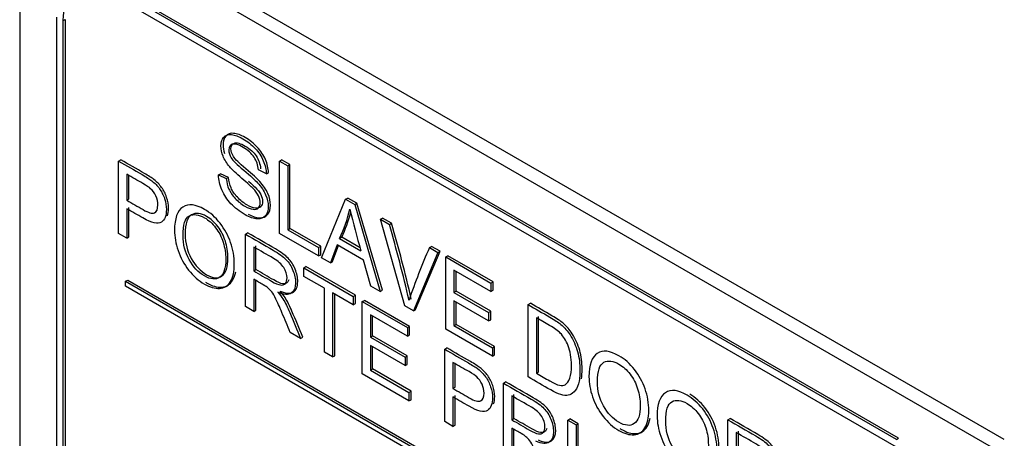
# Model space of a CAD drawing. Header units: inches. Extents: x 2 to 538, y -2 to 358.
# Tile 89 of 117: x 462.214 to 463.826, y 301.299 to 301.985. Entities that reach past the tile are written whole.
import ezdxf

# ---------------------------------------------------------------- set-up
doc = ezdxf.new("R2010")
doc.units = ezdxf.units.IN
doc.header["$MEASUREMENT"] = 0
doc.layers.add('Default', color=7, linetype='Continuous')
doc.layers.add('LAB30004', color=7, linetype='Continuous')

# ---------------------------------------------------------------- blocks, each defined once
blk = doc.blocks.new('SE6')
at = {"layer": 'LAB30004', "color": 7, "linetype": 'Continuous'}
for p, q in [((463.8259, 301.2971), (462.2349, 302.2156)), ((463.8047, 301.2848), (462.2137, 302.2034)), ((462.2137, 302.2034), (462.2137, 300.3662)), ((463.6491, 301.2971), (462.3622, 302.0401)), ((463.6526, 301.2991), (462.3657, 302.0421)), ((463.6491, 301.2848), (462.3622, 302.0278)), ((462.2738, 301.989), (462.2738, 300.503)), ((462.2844, 301.9829), (462.2879, 301.985)), ((462.2844, 301.9829), (462.2844, 300.4969)), ((462.2879, 301.985), (462.2879, 300.4989)), ((462.3756, 301.7534), (462.3791, 301.7555)), ((462.3756, 301.6348), (462.3756, 301.7534)), ((462.6391, 301.7533), (462.6426, 301.7554)), ((462.6391, 301.6348), (462.6391, 301.7533)), ((462.6391, 301.7533), (462.6525, 301.7455)), ((462.6561, 301.7476), (462.6426, 301.7554)), ((462.6525, 301.7455), (462.6561, 301.7476)), ((462.6525, 301.7455), (462.6525, 301.6409)), ((462.6561, 301.6429), (462.6561, 301.7476)), ((462.3891, 301.7317), (462.3891, 301.6891)), ((462.3926, 301.6912), (462.3926, 301.7297)), ((462.5392, 301.7305), (462.5427, 301.7326)), ((462.5392, 301.7305), (462.552, 301.7245)), ((462.5555, 301.7265), (462.5427, 301.7326)), ((462.552, 301.7245), (462.5555, 301.7265)), ((462.6176, 301.7323), (462.6045, 301.7387)), ((462.6176, 301.7323), (462.6211, 301.7344)), ((462.7474, 301.6908), (462.7509, 301.6928)), ((462.7659, 301.6842), (462.7509, 301.6928)), ((462.3891, 301.6891), (462.3926, 301.6912)), ((462.3926, 301.6291), (462.3926, 301.6773)), ((462.7081, 301.5949), (462.7474, 301.6908)), ((462.7474, 301.6908), (462.7623, 301.6821)), ((462.7623, 301.6821), (462.7659, 301.6842)), ((462.7623, 301.6821), (462.804, 301.5396)), ((462.8075, 301.5416), (462.7659, 301.6842)), ((462.3891, 301.6752), (462.3891, 301.627)), ((462.8044, 301.6579), (462.8079, 301.6599)), ((462.8227, 301.6514), (462.8079, 301.6599)), ((462.8441, 301.5164), (462.8044, 301.6579)), ((462.8044, 301.6579), (462.8191, 301.6493)), ((462.8191, 301.6493), (462.8227, 301.6514)), ((462.3891, 301.627), (462.3756, 301.6348)), ((462.3891, 301.627), (462.3926, 301.6291)), ((462.5834, 301.6335), (462.5869, 301.6355)), ((462.5834, 301.5149), (462.5834, 301.6335)), ((462.7032, 301.5978), (462.6391, 301.6348)), ((462.6525, 301.6409), (462.6561, 301.6429)), ((462.6525, 301.6409), (462.7032, 301.6117)), ((462.7067, 301.6137), (462.6561, 301.6429)), ((462.7376, 301.6266), (462.7411, 301.6286)), ((462.771, 301.6114), (462.7411, 301.6286)), ((462.5969, 301.6125), (462.5969, 301.5733)), ((462.6005, 301.5754), (462.6005, 301.6146)), ((462.7032, 301.6117), (462.7067, 301.6137)), ((462.7032, 301.6117), (462.7032, 301.5978)), ((462.7067, 301.5998), (462.7067, 301.6137)), ((462.7335, 301.6162), (462.7224, 301.5866)), ((462.726, 301.5887), (462.7358, 301.6148)), ((462.7767, 301.5912), (462.7335, 301.6162)), ((462.7376, 301.6266), (462.7723, 301.6065)), ((462.8847, 301.6115), (462.8882, 301.6135)), ((462.8847, 301.6115), (462.8985, 301.6035)), ((462.9021, 301.6055), (462.8882, 301.6135)), ((462.7032, 301.5978), (462.7067, 301.5998)), ((462.8985, 301.6035), (462.8583, 301.5082)), ((462.8618, 301.5102), (462.9021, 301.6055)), ((462.8985, 301.6035), (462.9021, 301.6055)), ((462.9112, 301.5962), (462.9147, 301.5982)), ((462.9112, 301.4777), (462.9112, 301.5962)), ((462.9112, 301.5962), (462.9852, 301.5535)), ((462.9887, 301.5555), (462.9147, 301.5982)), ((462.6789, 301.5783), (462.6824, 301.5804)), ((462.7634, 301.5336), (462.6824, 301.5804)), ((462.7224, 301.5866), (462.7081, 301.5949)), ((462.7224, 301.5866), (462.726, 301.5887)), ((462.7885, 301.5485), (462.7767, 301.5912)), ((462.5969, 301.5733), (462.6005, 301.5754)), ((462.6789, 301.5644), (462.6789, 301.5783)), ((462.6789, 301.5783), (462.7598, 301.5316)), ((462.7126, 301.545), (462.6789, 301.5644)), ((462.9852, 301.5396), (462.9247, 301.5745)), ((462.9247, 301.5745), (462.9247, 301.538)), ((462.9283, 301.5401), (462.9283, 301.5724)), ((462.3869, 301.5563), (462.3905, 301.5583)), ((462.3869, 301.5481), (462.3869, 301.5563)), ((462.3869, 301.5563), (463.6244, 300.8419)), ((463.6244, 300.8337), (462.3869, 301.5481)), ((462.3905, 301.5583), (463.6279, 300.8439)), ((462.5969, 301.5597), (462.5969, 301.507)), ((462.6005, 301.5091), (462.6005, 301.5576)), ((462.804, 301.5396), (462.7885, 301.5485)), ((462.9852, 301.5535), (462.9887, 301.5555)), ((462.9852, 301.5535), (462.9852, 301.5396)), ((462.9887, 301.5416), (462.9887, 301.5555)), ((462.7126, 301.4402), (462.7126, 301.545)), ((462.7598, 301.5177), (462.7261, 301.5372)), ((462.7261, 301.5372), (462.7261, 301.4325)), ((462.7296, 301.4345), (462.7296, 301.5351)), ((462.7598, 301.5316), (462.7634, 301.5336)), ((462.7598, 301.5316), (462.7598, 301.5177)), ((462.7634, 301.5197), (462.7634, 301.5336)), ((462.804, 301.5396), (462.8075, 301.5416)), ((462.9247, 301.538), (462.9283, 301.5401)), ((462.9247, 301.538), (462.9814, 301.5053)), ((462.9849, 301.5074), (462.9283, 301.5401)), ((462.9852, 301.5396), (462.9887, 301.5416)), ((462.5969, 301.507), (462.5834, 301.5149)), ((462.7598, 301.5177), (462.7634, 301.5197)), ((462.7745, 301.5231), (462.7781, 301.5251)), ((462.7745, 301.4045), (462.7745, 301.5231)), ((462.7745, 301.5231), (462.8486, 301.4804)), ((462.8521, 301.4824), (462.7781, 301.5251)), ((462.8583, 301.5082), (462.8441, 301.5164)), ((462.9814, 301.4914), (462.9247, 301.5241)), ((462.9247, 301.5241), (462.9247, 301.4837)), ((462.9283, 301.4858), (462.9283, 301.522)), ((463.0462, 301.5182), (463.0498, 301.5203)), ((463.0462, 301.3997), (463.0462, 301.5182)), ((462.5969, 301.507), (462.6005, 301.5091)), ((462.8486, 301.4665), (462.7881, 301.5014)), ((462.7881, 301.5014), (462.7881, 301.4649)), ((462.7916, 301.467), (462.7916, 301.4994)), ((462.8583, 301.5082), (462.8618, 301.5102)), ((462.9814, 301.5053), (462.9849, 301.5074)), ((462.9814, 301.5053), (462.9814, 301.4914)), ((462.9849, 301.4934), (462.9849, 301.5074)), ((463.0632, 301.4079), (463.0632, 301.4986)), ((462.8486, 301.4804), (462.8521, 301.4824)), ((462.8521, 301.4685), (462.8521, 301.4824)), ((462.9247, 301.4837), (462.9283, 301.4858)), ((462.9247, 301.4837), (462.9877, 301.4474)), ((462.9912, 301.4494), (462.9283, 301.4858)), ((462.9814, 301.4914), (462.9849, 301.4934)), ((463.0597, 301.4966), (463.0597, 301.4058)), ((462.6737, 301.4627), (462.6567, 301.4726)), ((462.7881, 301.4649), (462.7916, 301.467)), ((462.8483, 301.4343), (462.7916, 301.467)), ((462.8486, 301.4804), (462.8486, 301.4665)), ((462.8486, 301.4665), (462.8521, 301.4685)), ((462.9877, 301.4335), (462.9112, 301.4777)), ((462.6737, 301.4627), (462.6772, 301.4648)), ((462.7881, 301.4649), (462.8447, 301.4322)), ((462.8447, 301.4183), (462.7881, 301.451)), ((462.7881, 301.451), (462.7881, 301.4106)), ((462.7261, 301.4325), (462.7126, 301.4402)), ((462.7261, 301.4325), (462.7296, 301.4345)), ((462.7916, 301.4127), (462.7916, 301.4489)), ((462.8447, 301.4322), (462.8483, 301.4343)), ((462.8483, 301.4203), (462.8483, 301.4343)), ((462.9096, 301.4451), (462.9131, 301.4472)), ((462.9096, 301.3265), (462.9096, 301.4451)), ((462.9877, 301.4474), (462.9912, 301.4494)), ((462.9877, 301.4474), (462.9877, 301.4335)), ((462.9877, 301.4335), (462.9912, 301.4356)), ((462.9912, 301.4356), (462.9912, 301.4494)), ((462.8447, 301.4322), (462.8447, 301.4183)), ((462.8447, 301.4183), (462.8483, 301.4203)), ((462.923, 301.4235), (462.923, 301.3809)), ((462.9266, 301.3829), (462.9266, 301.4214)), ((462.851, 301.3603), (462.7745, 301.4045)), ((462.7881, 301.4106), (462.7916, 301.4127)), ((462.7881, 301.4106), (462.851, 301.3743)), ((462.8545, 301.3763), (462.7916, 301.4127)), ((463.0597, 301.4058), (463.0632, 301.4079)), ((463.0057, 301.3896), (463.0093, 301.3917)), ((463.0057, 301.271), (463.0057, 301.3896)), ((462.851, 301.3743), (462.8545, 301.3763)), ((462.851, 301.3743), (462.851, 301.3603)), ((462.8545, 301.3624), (462.8545, 301.3763)), ((462.923, 301.3809), (462.9266, 301.3829)), ((463.0228, 301.3315), (463.0228, 301.3707)), ((462.851, 301.3603), (462.8545, 301.3624)), ((462.923, 301.367), (462.923, 301.3187)), ((462.9266, 301.3208), (462.9266, 301.369)), ((463.0193, 301.3687), (463.0193, 301.3295)), ((462.923, 301.3187), (462.9096, 301.3265)), ((463.0193, 301.3295), (463.0228, 301.3315)), ((463.1111, 301.3288), (463.1147, 301.3308)), ((463.1111, 301.2102), (463.1111, 301.3288)), ((463.1111, 301.3288), (463.1247, 301.321)), ((463.1282, 301.323), (463.1147, 301.3308)), ((463.1247, 301.321), (463.1282, 301.323)), ((463.1247, 301.321), (463.1247, 301.2024)), ((463.1282, 301.2044), (463.1282, 301.323)), ((463.3734, 301.3293), (463.3769, 301.3314)), ((463.3734, 301.2108), (463.3734, 301.3293)), ((462.923, 301.3187), (462.9266, 301.3208)), ((463.0193, 301.3158), (463.0193, 301.2632)), ((463.0228, 301.2652), (463.0228, 301.3138)), ((463.3868, 301.3086), (463.3868, 301.2693)), ((463.3904, 301.2713), (463.3904, 301.3106)), ((463.6491, 301.2971), (463.6526, 301.2991))]:
    blk.add_line(p, q, dxfattribs=at)
for centre, radius, start, end in [((462.502, 301.7362), 0.2598, 335.0543, 346.2661), ((462.5055, 301.7382), 0.2598, 335.0543, 344.5294), ((464.9822, 302.2252), 2.2949, 193.8863, 195.6406), ((460.0777, 300.8724), 2.8494, 13.2431, 15.8227), ((460.0813, 300.8745), 2.8494, 13.2431, 15.8227), ((463.7534, 301.2263), 0.9504, 156.0871, 161.6691)]:
    blk.add_arc(centre, radius, start, end, dxfattribs=at)
blk.add_ellipse((462.3622, 301.938), major_axis=(0.055, -0.0953), ratio=0.57735, start_param=2.356194, end_param=3.926991, dxfattribs=at)
for points, knots in [([(462.552, 301.7245), (462.5526, 301.7182), (462.554, 301.7124), (462.5562, 301.7074), (462.5584, 301.7023), (462.5619, 301.6972), (462.5712, 301.6871), (462.5765, 301.6828), (462.5875, 301.6765), (462.592, 301.6748), (462.5999, 301.6738), (462.6029, 301.6745), (462.6048, 301.6766), (462.6067, 301.6786), (462.6077, 301.6814), (462.6077, 301.6887), (462.6067, 301.6925), (462.6029, 301.7002), (462.5998, 301.7043), (462.5955, 301.7087), (462.5928, 301.7115), (462.5867, 301.7169), (462.5773, 301.7249), (462.5679, 301.733), (462.5613, 301.7393), (462.5576, 301.7438), (462.5527, 301.7496), (462.549, 301.7553), (462.5443, 301.7669), (462.5431, 301.7725), (462.5431, 301.7839), (462.5445, 301.7887), (462.5504, 301.7957), (462.5547, 301.7972), (462.5603, 301.7966), (462.566, 301.796), (462.5722, 301.7939), (462.5867, 301.7855), (462.5934, 301.7802), (462.5992, 301.774), (462.605, 301.7679), (462.6095, 301.7612), (462.6125, 301.7539), (462.6156, 301.7465), (462.6173, 301.7394), (462.6176, 301.7323)], [0, 0, 0, 0, 0.049734, 0.049734, 0.049734, 0.102625, 0.102625, 0.155515, 0.155515, 0.202805, 0.202805, 0.250096, 0.250096, 0.250096, 0.285885, 0.285885, 0.322453, 0.322453, 0.359021, 0.359021, 0.359021, 0.428383, 0.428383, 0.428383, 0.504928, 0.504928, 0.504928, 0.558431, 0.558431, 0.611934, 0.611934, 0.669259, 0.669259, 0.726583, 0.726583, 0.726583, 0.796348, 0.796348, 0.87302, 0.87302, 0.87302, 0.937083, 0.937083, 0.937083, 1, 1, 1, 1]), ([(462.6211, 301.7344), (462.6209, 301.7415), (462.6192, 301.7486), (462.6161, 301.7559), (462.613, 301.7632), (462.6085, 301.7699), (462.6027, 301.7761), (462.5969, 301.7823), (462.5902, 301.7875), (462.5758, 301.7959), (462.5695, 301.7981), (462.5639, 301.7987), (462.5582, 301.7993), (462.5539, 301.7978), (462.5481, 301.7907), (462.5466, 301.786), (462.5466, 301.7754), (462.5475, 301.7706), (462.5492, 301.7657)], [0, 0, 0, 0, 0.0629166, 0.0629166, 0.0629166, 0.1269796, 0.1269796, 0.1269796, 0.2036518, 0.2036518, 0.2734166, 0.2734166, 0.2734166, 0.3307413, 0.3307413, 0.388066, 0.388066, 0.4335938, 0.4335938, 0.4335938, 0.4335938]), ([(462.6045, 301.7387), (462.6039, 301.7466), (462.6015, 301.7535), (462.5974, 301.7597), (462.5934, 301.7657), (462.5875, 301.7711), (462.5796, 301.7757), (462.5715, 301.7805), (462.5654, 301.7821), (462.5617, 301.7808), (462.558, 301.7795), (462.5561, 301.7764), (462.5561, 301.7672), (462.5575, 301.7629), (462.56, 301.7587), (462.5627, 301.7544), (462.5695, 301.7476), (462.5805, 301.7384), (462.5915, 301.7292), (462.5991, 301.7223), (462.6032, 301.7178), (462.6092, 301.7112), (462.6136, 301.7046), (462.6164, 301.6981), (462.6193, 301.6916), (462.6207, 301.6851), (462.6207, 301.6724), (462.6192, 301.6674), (462.616, 301.6637), (462.6129, 301.66), (462.6084, 301.6582), (462.6026, 301.6585), (462.5968, 301.6587), (462.5902, 301.661), (462.5736, 301.6706), (462.5659, 301.6766), (462.5596, 301.6834), (462.5533, 301.6901), (462.5484, 301.6976), (462.5448, 301.706), (462.5412, 301.7143), (462.5394, 301.7225), (462.5392, 301.7305)], [0, 0, 0, 0, 0.061068, 0.061068, 0.061068, 0.130319, 0.130319, 0.130319, 0.199417, 0.199417, 0.199417, 0.244343, 0.244343, 0.283473, 0.283473, 0.283473, 0.363727, 0.363727, 0.363727, 0.45053, 0.45053, 0.45053, 0.51313, 0.51313, 0.51313, 0.57114, 0.57114, 0.629875, 0.629875, 0.629875, 0.695194, 0.695194, 0.695194, 0.766392, 0.766392, 0.856886, 0.856886, 0.856886, 0.928274, 0.928274, 0.928274, 1, 1, 1, 1]), ([(462.5879, 301.6664), (462.5946, 301.6628), (462.6007, 301.6607), (462.6061, 301.6605), (462.612, 301.6603), (462.6164, 301.662), (462.6196, 301.6657), (462.6227, 301.6695), (462.6243, 301.6745), (462.6243, 301.6872), (462.6229, 301.6936), (462.62, 301.7002), (462.6171, 301.7066), (462.6127, 301.7132), (462.6067, 301.7198), (462.6026, 301.7243), (462.595, 301.7313), (462.584, 301.7405), (462.573, 301.7497), (462.5662, 301.7564), (462.5636, 301.7607), (462.561, 301.765), (462.5596, 301.7692), (462.5596, 301.7784), (462.5615, 301.7815), (462.5652, 301.7828), (462.569, 301.7841), (462.575, 301.7825), (462.5831, 301.7778), (462.591, 301.7731), (462.597, 301.7678), (462.601, 301.7617), (462.605, 301.7556), (462.6074, 301.7486), (462.6081, 301.7408)], [0.2384651, 0.2384651, 0.2384651, 0.2384651, 0.3048064, 0.3048064, 0.3048064, 0.3701245, 0.3701245, 0.3701245, 0.4288599, 0.4288599, 0.48687, 0.48687, 0.48687, 0.5494696, 0.5494696, 0.5494696, 0.6362731, 0.6362731, 0.6362731, 0.716527, 0.716527, 0.716527, 0.7556565, 0.7556565, 0.8005831, 0.8005831, 0.8005831, 0.8696808, 0.8696808, 0.8696808, 0.938932, 0.938932, 0.938932, 1, 1, 1, 1]), ([(462.3756, 301.7534), (462.3885, 301.746), (462.4014, 301.7385), (462.4143, 301.7311), (462.4211, 301.7271), (462.4263, 301.7237), (462.4299, 301.721), (462.435, 301.717), (462.4392, 301.7128), (462.4426, 301.708), (462.446, 301.7033), (462.4488, 301.6979), (462.4508, 301.6919), (462.4529, 301.6857), (462.4539, 301.6797), (462.4539, 301.6638), (462.4511, 301.6569), (462.4456, 301.653), (462.4401, 301.6492), (462.43, 301.6516), (462.4154, 301.6601), (462.4066, 301.6652), (462.3979, 301.6702), (462.3891, 301.6752)], [0, 0, 0, 0, 0.216954, 0.216954, 0.216954, 0.304453, 0.304453, 0.304453, 0.381251, 0.381251, 0.381251, 0.454067, 0.454067, 0.454067, 0.53362, 0.53362, 0.671225, 0.671225, 0.671225, 0.852685, 0.852685, 0.852685, 1, 1, 1, 1]), ([(462.4556, 301.6637), (462.4569, 301.6671), (462.4575, 301.6711), (462.4575, 301.6817), (462.4564, 301.6878), (462.4543, 301.6939), (462.4523, 301.7), (462.4495, 301.7054), (462.4461, 301.7101), (462.4427, 301.7148), (462.4385, 301.7191), (462.4334, 301.723), (462.4299, 301.7258), (462.4247, 301.7292), (462.4178, 301.7331), (462.4049, 301.7406), (462.392, 301.748), (462.3791, 301.7555)], [0.4013225, 0.4013225, 0.4013225, 0.4013225, 0.46638, 0.46638, 0.5459332, 0.5459332, 0.5459332, 0.6187492, 0.6187492, 0.6187492, 0.6955471, 0.6955471, 0.6955471, 0.7830462, 0.7830462, 0.7830462, 1, 1, 1, 1]), ([(462.3891, 301.6891), (462.398, 301.684), (462.4068, 301.6789), (462.4157, 301.6738), (462.4244, 301.6687), (462.4307, 301.667), (462.4381, 301.6703), (462.4399, 301.6746), (462.4399, 301.6864), (462.4388, 301.6913), (462.4367, 301.6961), (462.4346, 301.7009), (462.4317, 301.705), (462.4281, 301.7081), (462.4258, 301.7102), (462.4216, 301.713), (462.4154, 301.7166), (462.4066, 301.7216), (462.3979, 301.7267), (462.3891, 301.7317)], [0, 0, 0, 0, 0.215553, 0.215553, 0.215553, 0.355111, 0.355111, 0.494668, 0.494668, 0.595727, 0.595727, 0.595727, 0.683082, 0.683082, 0.683082, 0.786659, 0.786659, 0.786659, 1, 1, 1, 1]), ([(462.5885, 301.7204), (462.5936, 301.7159), (462.5971, 301.7127), (462.5991, 301.7107), (462.6034, 301.7063), (462.6064, 301.7023), (462.6103, 301.6945), (462.6112, 301.6908), (462.6112, 301.6834), (462.6102, 301.6806), (462.6083, 301.6786), (462.6064, 301.6766), (462.6034, 301.6758), (462.5955, 301.6768), (462.591, 301.6785), (462.58, 301.6849), (462.5747, 301.6891), (462.5654, 301.6992), (462.562, 301.7043), (462.5598, 301.7094), (462.5576, 301.7145), (462.5561, 301.7202), (462.5555, 301.7265)], [0.5926133, 0.5926133, 0.5926133, 0.5926133, 0.6409789, 0.6409789, 0.6409789, 0.6775467, 0.6775467, 0.7141145, 0.7141145, 0.7499043, 0.7499043, 0.7499043, 0.7971945, 0.7971945, 0.8444848, 0.8444848, 0.8973753, 0.8973753, 0.9502658, 0.9502658, 0.9502658, 1, 1, 1, 1]), ([(462.4672, 301.6397), (462.4672, 301.6593), (462.4718, 301.672), (462.4809, 301.6779), (462.49, 301.6838), (462.5018, 301.6825), (462.5256, 301.6688), (462.5342, 301.6612), (462.5418, 301.6516), (462.5493, 301.6419), (462.5551, 301.6314), (462.5591, 301.6198), (462.5632, 301.6081), (462.5651, 301.5964), (462.5651, 301.5725), (462.563, 301.563), (462.5546, 301.5489), (462.5487, 301.5452), (462.541, 301.5447), (462.5333, 301.5442), (462.525, 301.5467), (462.5065, 301.5573), (462.4979, 301.5649), (462.4903, 301.5747), (462.4828, 301.5845), (462.477, 301.5951), (462.4731, 301.6067), (462.4692, 301.6183), (462.4672, 301.6293), (462.4672, 301.6397)], [0, 0, 0, 0, 0.133288, 0.133288, 0.133288, 0.256521, 0.256521, 0.33712, 0.33712, 0.33712, 0.417226, 0.417226, 0.417226, 0.502205, 0.502205, 0.588318, 0.588318, 0.674431, 0.674431, 0.674431, 0.752878, 0.752878, 0.837964, 0.837964, 0.837964, 0.918255, 0.918255, 0.918255, 1, 1, 1, 1]), ([(462.4811, 301.6313), (462.4811, 301.617), (462.4845, 301.6038), (462.4911, 301.5919), (462.4978, 301.5799), (462.506, 301.571), (462.5263, 301.5593), (462.5347, 301.5585), (462.5478, 301.5675), (462.5511, 301.5774), (462.5511, 301.6022), (462.5497, 301.6114), (462.5469, 301.6202), (462.5441, 301.629), (462.5399, 301.6369), (462.5345, 301.6441), (462.5291, 301.6512), (462.523, 301.6566), (462.5067, 301.6661), (462.4984, 301.667), (462.4915, 301.6634), (462.4847, 301.6597), (462.4811, 301.6491), (462.4811, 301.6313)], [0, 0, 0, 0, 0.12936, 0.12936, 0.12936, 0.25362, 0.25362, 0.379572, 0.379572, 0.505523, 0.505523, 0.58514, 0.58514, 0.58514, 0.664225, 0.664225, 0.664225, 0.743181, 0.743181, 0.854837, 0.854837, 0.854837, 1, 1, 1, 1]), ([(462.4847, 301.6334), (462.4847, 301.6511), (462.4882, 301.6618), (462.4951, 301.6654), (462.502, 301.6691), (462.5102, 301.6681), (462.5266, 301.6587), (462.5326, 301.6533), (462.5381, 301.6461), (462.5435, 301.639), (462.5476, 301.6311), (462.5504, 301.6222), (462.5532, 301.6134), (462.5546, 301.6043), (462.5546, 301.5794), (462.5513, 301.5696), (462.5382, 301.5606), (462.5298, 301.5613), (462.5096, 301.573), (462.5013, 301.5819), (462.4947, 301.5939), (462.488, 301.6059), (462.4847, 301.6191), (462.4847, 301.6334)], [0, 0, 0, 0, 0.145163, 0.145163, 0.145163, 0.256819, 0.256819, 0.335775, 0.335775, 0.335775, 0.41486, 0.41486, 0.41486, 0.494477, 0.494477, 0.620428, 0.620428, 0.74638, 0.74638, 0.87064, 0.87064, 0.87064, 1, 1, 1, 1]), ([(462.5834, 301.6335), (462.5985, 301.6247), (462.6137, 301.616), (462.6288, 301.6072), (462.638, 301.6019), (462.6449, 301.5969), (462.6545, 301.5871), (462.6582, 301.5812), (462.6611, 301.5742), (462.664, 301.5671), (462.6653, 301.5603), (462.6653, 301.5454), (462.663, 301.5397), (462.6536, 301.5336), (462.6463, 301.5341), (462.6364, 301.5383)], [0, 0, 0, 0, 0.318516, 0.318516, 0.318516, 0.446195, 0.446195, 0.573873, 0.573873, 0.573873, 0.693766, 0.693766, 0.846883, 0.846883, 1, 1, 1, 1]), ([(462.64, 301.5403), (462.6499, 301.5361), (462.6571, 301.5356), (462.6665, 301.5417), (462.6689, 301.5475), (462.6689, 301.5624), (462.6675, 301.5691), (462.6646, 301.5762), (462.6618, 301.5832), (462.658, 301.5892), (462.6484, 301.599), (462.6415, 301.604), (462.6324, 301.6093), (462.6172, 301.618), (462.6021, 301.6268), (462.5869, 301.6355)], [0, 0, 0, 0, 0.153117, 0.153117, 0.306234, 0.306234, 0.426127, 0.426127, 0.426127, 0.553805, 0.553805, 0.681484, 0.681484, 0.681484, 1, 1, 1, 1]), ([(462.5969, 301.5733), (462.6066, 301.5677), (462.6164, 301.5621), (462.6261, 301.5565), (462.6323, 301.5529), (462.6372, 301.5508), (462.6407, 301.5503), (462.6441, 301.5498), (462.6468, 301.5506), (462.6505, 301.5549), (462.6514, 301.558), (462.6514, 301.5674), (462.6496, 301.5731), (462.6461, 301.5787), (462.6425, 301.5843), (462.637, 301.5894), (462.6294, 301.5938), (462.6186, 301.6001), (462.6077, 301.6063), (462.5969, 301.6125)], [0, 0, 0, 0, 0.228608, 0.228608, 0.228608, 0.344188, 0.344188, 0.344188, 0.420418, 0.420418, 0.496648, 0.496648, 0.607103, 0.607103, 0.607103, 0.745784, 0.745784, 0.745784, 1, 1, 1, 1]), ([(462.5181, 301.5548), (462.5186, 301.5545), (462.5191, 301.5541), (462.5286, 301.5487), (462.5368, 301.5462), (462.5446, 301.5467), (462.5522, 301.5472), (462.5582, 301.5509), (462.5646, 301.562), (462.5663, 301.5667), (462.5674, 301.5721)], [0.2423286, 0.2423286, 0.2423286, 0.2423286, 0.2471215, 0.2471215, 0.3255694, 0.3255694, 0.3255694, 0.411682, 0.411682, 0.459788, 0.459788, 0.459788, 0.459788]), ([(462.6543, 301.5589), (462.6538, 301.5573), (462.6531, 301.5559), (462.6503, 301.5526), (462.6477, 301.5518), (462.6442, 301.5523), (462.6407, 301.5528), (462.6359, 301.5549), (462.6296, 301.5585), (462.6199, 301.5641), (462.6102, 301.5698), (462.6005, 301.5754)], [0.5402729, 0.5402729, 0.5402729, 0.5402729, 0.5795824, 0.5795824, 0.6558124, 0.6558124, 0.6558124, 0.7713919, 0.7713919, 0.7713919, 1, 1, 1, 1]), ([(462.6567, 301.4726), (462.6521, 301.4834), (462.6476, 301.4942), (462.6431, 301.5051), (462.6392, 301.5145), (462.6359, 301.5218), (462.6333, 301.5271), (462.6307, 301.5323), (462.6284, 301.5363), (462.6264, 301.539), (462.6244, 301.5416), (462.6223, 301.5438), (462.6202, 301.5457), (462.6187, 301.547), (462.6161, 301.5486), (462.6126, 301.5506), (462.6074, 301.5536), (462.6022, 301.5566), (462.5969, 301.5597)], [0, 0, 0, 0, 0.307176, 0.307176, 0.307176, 0.516403, 0.516403, 0.516403, 0.634791, 0.634791, 0.634791, 0.716811, 0.716811, 0.716811, 0.809183, 0.809183, 0.809183, 1, 1, 1, 1]), ([(462.6364, 301.5383), (462.64, 301.5341), (462.6428, 301.5306), (462.6446, 301.5276), (462.6487, 301.5211), (462.6523, 301.5136), (462.6559, 301.5053), (462.662, 301.4912), (462.6677, 301.4769), (462.6737, 301.4627)], [0, 0, 0, 0, 0.159913, 0.159913, 0.159913, 0.45291, 0.45291, 0.45291, 1, 1, 1, 1]), ([(462.6772, 301.4648), (462.6713, 301.479), (462.6655, 301.4932), (462.6594, 301.5074), (462.6559, 301.5157), (462.6522, 301.5232), (462.6482, 301.5297), (462.6463, 301.5326), (462.6436, 301.5362), (462.64, 301.5403)], [0, 0, 0, 0, 0.54709, 0.54709, 0.54709, 0.840087, 0.840087, 0.840087, 1, 1, 1, 1]), ([(463.0462, 301.5182), (463.058, 301.5114), (463.0698, 301.5046), (463.0816, 301.4978), (463.0896, 301.4932), (463.0956, 301.4891), (463.0998, 301.4856), (463.1058, 301.4806), (463.1107, 301.4749), (463.1149, 301.4684), (463.1203, 301.46), (463.1243, 301.4509), (463.1271, 301.4411), (463.1298, 301.4313), (463.1311, 301.4212), (463.1311, 301.4016), (463.1302, 301.3941), (463.1284, 301.3882), (463.1266, 301.3822), (463.1242, 301.3779), (463.1213, 301.375), (463.1184, 301.3722), (463.1154, 301.3703), (463.112, 301.3696), (463.1086, 301.369), (463.1045, 301.3694), (463.095, 301.3722), (463.0895, 301.3747), (463.0833, 301.3783), (463.0709, 301.3854), (463.0586, 301.3926), (463.0462, 301.3997)], [0, 0, 0, 0, 0.150369, 0.150369, 0.150369, 0.228411, 0.228411, 0.228411, 0.300664, 0.300664, 0.300664, 0.392557, 0.392557, 0.392557, 0.498092, 0.498092, 0.587875, 0.587875, 0.587875, 0.658352, 0.658352, 0.658352, 0.714996, 0.714996, 0.714996, 0.778682, 0.778682, 0.842367, 0.842367, 0.842367, 1, 1, 1, 1]), ([(463.1334, 301.3967), (463.1342, 301.4013), (463.1346, 301.4066), (463.1346, 301.4232), (463.1333, 301.4334), (463.1306, 301.4431), (463.1279, 301.4529), (463.1238, 301.462), (463.1185, 301.4704), (463.1143, 301.4769), (463.1093, 301.4827), (463.1033, 301.4877), (463.0992, 301.4912), (463.0931, 301.4953), (463.0851, 301.4999), (463.0733, 301.5067), (463.0615, 301.5135), (463.0498, 301.5203)], [0.4420524, 0.4420524, 0.4420524, 0.4420524, 0.5019081, 0.5019081, 0.607443, 0.607443, 0.607443, 0.6993363, 0.6993363, 0.6993363, 0.7715891, 0.7715891, 0.7715891, 0.8496308, 0.8496308, 0.8496308, 1, 1, 1, 1]), ([(463.0597, 301.4058), (463.067, 301.4016), (463.0744, 301.3973), (463.0817, 301.3931), (463.0885, 301.3892), (463.0938, 301.3868), (463.0976, 301.386), (463.1015, 301.3852), (463.1045, 301.3856), (463.1101, 301.3888), (463.1126, 301.3923), (463.1144, 301.3976), (463.1162, 301.4029), (463.1171, 301.4099), (463.1171, 301.4313), (463.1153, 301.4419), (463.1118, 301.4506), (463.1084, 301.4593), (463.104, 301.4663), (463.0989, 301.4715), (463.0953, 301.4752), (463.0894, 301.4794), (463.0813, 301.4841), (463.0741, 301.4883), (463.0669, 301.4924), (463.0597, 301.4966)], [0, 0, 0, 0, 0.131839, 0.131839, 0.131839, 0.228231, 0.228231, 0.228231, 0.293457, 0.293457, 0.383623, 0.383623, 0.383623, 0.498911, 0.498911, 0.657685, 0.657685, 0.657685, 0.763706, 0.763706, 0.763706, 0.870602, 0.870602, 0.870602, 1, 1, 1, 1]), ([(462.9096, 301.4451), (462.9225, 301.4377), (462.9354, 301.4302), (462.9483, 301.4228), (462.9551, 301.4189), (462.9603, 301.4155), (462.9639, 301.4127), (462.969, 301.4087), (462.9732, 301.4045), (462.9766, 301.3998), (462.9799, 301.395), (462.9827, 301.3897), (462.9848, 301.3835), (462.9869, 301.3775), (462.9879, 301.3714), (462.9879, 301.3555), (462.9852, 301.3485), (462.9796, 301.3448), (462.974, 301.341), (462.964, 301.3433), (462.9494, 301.3517), (462.9406, 301.3569), (462.9318, 301.3619), (462.923, 301.367)], [0, 0, 0, 0, 0.216612, 0.216612, 0.216612, 0.304508, 0.304508, 0.304508, 0.380993, 0.380993, 0.380993, 0.454002, 0.454002, 0.454002, 0.533577, 0.533577, 0.67122, 0.67122, 0.67122, 0.852275, 0.852275, 0.852275, 1, 1, 1, 1]), ([(462.9896, 301.3555), (462.9908, 301.3589), (462.9914, 301.3629), (462.9914, 301.3735), (462.9905, 301.3795), (462.9884, 301.3856), (462.9862, 301.3917), (462.9835, 301.3971), (462.9801, 301.4018), (462.9767, 301.4065), (462.9725, 301.4108), (462.9674, 301.4147), (462.9638, 301.4175), (462.9586, 301.4209), (462.9518, 301.4248), (462.9389, 301.4323), (462.926, 301.4397), (462.9131, 301.4472)], [0.4021504, 0.4021504, 0.4021504, 0.4021504, 0.4664233, 0.4664233, 0.5459982, 0.5459982, 0.5459982, 0.6190074, 0.6190074, 0.6190074, 0.6954925, 0.6954925, 0.6954925, 0.7833881, 0.7833881, 0.7833881, 1, 1, 1, 1]), ([(463.1458, 301.3999), (463.1458, 301.4195), (463.1504, 301.4322), (463.1595, 301.4382), (463.1685, 301.4441), (463.1804, 301.4427), (463.2042, 301.429), (463.2128, 301.4214), (463.2204, 301.4118), (463.228, 301.4022), (463.2337, 301.3916), (463.2377, 301.38), (463.2418, 301.3683), (463.2437, 301.3566), (463.2437, 301.3327), (463.2416, 301.3232), (463.2332, 301.3091), (463.2273, 301.3054), (463.2196, 301.3049), (463.2119, 301.3044), (463.2036, 301.3069), (463.1851, 301.3175), (463.1765, 301.3252), (463.1613, 301.3447), (463.1556, 301.3553), (463.1516, 301.3669), (463.1477, 301.3785), (463.1458, 301.3895), (463.1458, 301.3999)], [0, 0, 0, 0, 0.133436, 0.133436, 0.133436, 0.25654, 0.25654, 0.337053, 0.337053, 0.337053, 0.417317, 0.417317, 0.417317, 0.502271, 0.502271, 0.588357, 0.588357, 0.674444, 0.674444, 0.674444, 0.751391, 0.751391, 0.834849, 0.834849, 0.918307, 0.918307, 0.918307, 1, 1, 1, 1]), ([(462.923, 301.3809), (462.9319, 301.3757), (462.9408, 301.3706), (462.9496, 301.3655), (462.9584, 301.3604), (462.9647, 301.3587), (462.9721, 301.362), (462.974, 301.3663), (462.974, 301.3781), (462.9729, 301.383), (462.9685, 301.3927), (462.9656, 301.3967), (462.9621, 301.3998), (462.9598, 301.4018), (462.9556, 301.4047), (462.9494, 301.4083), (462.9406, 301.4133), (462.9318, 301.4184), (462.923, 301.4235)], [0, 0, 0, 0, 0.215401, 0.215401, 0.215401, 0.351094, 0.351094, 0.486787, 0.486787, 0.585048, 0.585048, 0.683308, 0.683308, 0.683308, 0.786817, 0.786817, 0.786817, 1, 1, 1, 1]), ([(463.1597, 301.3915), (463.1597, 301.3772), (463.1631, 301.364), (463.1697, 301.3521), (463.1764, 301.3401), (463.1846, 301.3312), (463.2049, 301.3195), (463.2133, 301.3187), (463.2264, 301.3277), (463.2297, 301.3376), (463.2297, 301.3624), (463.2283, 301.3716), (463.2255, 301.3804), (463.2227, 301.3892), (463.2185, 301.3972), (463.2131, 301.4043), (463.2077, 301.4114), (463.2016, 301.4168), (463.1853, 301.4263), (463.177, 301.4272), (463.1701, 301.4236), (463.1633, 301.4199), (463.1597, 301.4093), (463.1597, 301.3915)], [0, 0, 0, 0, 0.12936, 0.12936, 0.12936, 0.253622, 0.253622, 0.379574, 0.379574, 0.505526, 0.505526, 0.585143, 0.585143, 0.585143, 0.664256, 0.664256, 0.664256, 0.743199, 0.743199, 0.854836, 0.854836, 0.854836, 1, 1, 1, 1]), ([(463.0057, 301.3896), (463.0209, 301.3809), (463.036, 301.3721), (463.0512, 301.3634), (463.0603, 301.3581), (463.0673, 301.353), (463.072, 301.3482), (463.0768, 301.3433), (463.0806, 301.3373), (463.0834, 301.3303), (463.0863, 301.3232), (463.0877, 301.3165), (463.0877, 301.3015), (463.0854, 301.2958), (463.0759, 301.2897), (463.0687, 301.2902), (463.0588, 301.2944)], [0, 0, 0, 0, 0.318575, 0.318575, 0.318575, 0.466703, 0.466703, 0.466703, 0.574013, 0.574013, 0.574013, 0.693867, 0.693867, 0.846933, 0.846933, 1, 1, 1, 1]), ([(463.0624, 301.2964), (463.0722, 301.2923), (463.0795, 301.2918), (463.0889, 301.2979), (463.0913, 301.3036), (463.0913, 301.3185), (463.0898, 301.3252), (463.087, 301.3324), (463.0842, 301.3393), (463.0803, 301.3453), (463.0756, 301.3502), (463.0709, 301.3551), (463.0639, 301.3601), (463.0547, 301.3654), (463.0396, 301.3742), (463.0244, 301.3829), (463.0093, 301.3917)], [0, 0, 0, 0, 0.153067, 0.153067, 0.306133, 0.306133, 0.425987, 0.425987, 0.425987, 0.533297, 0.533297, 0.533297, 0.681425, 0.681425, 0.681425, 1, 1, 1, 1]), ([(463.2574, 301.3355), (463.2574, 301.3551), (463.262, 301.3678), (463.2711, 301.3737), (463.2801, 301.3797), (463.292, 301.3783), (463.3158, 301.3645), (463.3244, 301.357), (463.332, 301.3474), (463.3396, 301.3378), (463.3454, 301.3271), (463.3493, 301.3155), (463.3533, 301.3039), (463.3553, 301.2921), (463.3553, 301.2683), (463.3532, 301.2588), (463.349, 301.2517), (463.3448, 301.2447), (463.3389, 301.2409), (463.3312, 301.2404), (463.3235, 301.24), (463.3152, 301.2424), (463.2967, 301.2531), (463.2881, 301.2608), (463.2729, 301.2803), (463.2672, 301.2909), (463.2594, 301.314), (463.2574, 301.325), (463.2574, 301.3355)], [0, 0, 0, 0, 0.133447, 0.133447, 0.133447, 0.256567, 0.256567, 0.337091, 0.337091, 0.337091, 0.417385, 0.417385, 0.417385, 0.505066, 0.505066, 0.593917, 0.593917, 0.593917, 0.674508, 0.674508, 0.674508, 0.751025, 0.751025, 0.834017, 0.834017, 0.917008, 0.917008, 1, 1, 1, 1]), ([(463.3576, 301.2679), (463.3584, 301.2722), (463.3588, 301.277), (463.3588, 301.2942), (463.3569, 301.3059), (463.3529, 301.3176), (463.3489, 301.3292), (463.3431, 301.3398), (463.3355, 301.3495), (463.3282, 301.3586), (463.3201, 301.366), (463.3111, 301.3713)], [0.4556096, 0.4556096, 0.4556096, 0.4556096, 0.4949336, 0.4949336, 0.5826153, 0.5826153, 0.5826153, 0.6629094, 0.6629094, 0.6629094, 0.7401152, 0.7401152, 0.7401152, 0.7401152]), ([(463.0193, 301.3295), (463.029, 301.3239), (463.0387, 301.3183), (463.0485, 301.3126), (463.0547, 301.309), (463.0595, 301.307), (463.063, 301.3064), (463.0665, 301.3059), (463.0692, 301.3067), (463.071, 301.3089), (463.0728, 301.3112), (463.0737, 301.3141), (463.0737, 301.3236), (463.072, 301.3293), (463.0685, 301.3348), (463.0649, 301.3405), (463.0594, 301.3455), (463.0517, 301.35), (463.0409, 301.3562), (463.0301, 301.3625), (463.0193, 301.3687)], [0, 0, 0, 0, 0.228536, 0.228536, 0.228536, 0.344079, 0.344079, 0.344079, 0.424532, 0.424532, 0.424532, 0.498881, 0.498881, 0.606611, 0.606611, 0.606611, 0.74578, 0.74578, 0.74578, 1, 1, 1, 1]), ([(463.2714, 301.3271), (463.2714, 301.3128), (463.2747, 301.2996), (463.2813, 301.2876), (463.288, 301.2756), (463.2963, 301.2667), (463.3165, 301.255), (463.3249, 301.2543), (463.3314, 301.2588), (463.338, 301.2633), (463.3413, 301.2731), (463.3413, 301.298), (463.3399, 301.3072), (463.3343, 301.3248), (463.3301, 301.3328), (463.3193, 301.3469), (463.3132, 301.3524), (463.2969, 301.3618), (463.2886, 301.3628), (463.2817, 301.3591), (463.2749, 301.3555), (463.2714, 301.3448), (463.2714, 301.3271)], [0, 0, 0, 0, 0.129276, 0.129276, 0.129276, 0.243008, 0.243008, 0.359076, 0.359076, 0.359076, 0.489895, 0.489895, 0.572588, 0.572588, 0.655282, 0.655282, 0.737976, 0.737976, 0.854916, 0.854916, 0.854916, 1, 1, 1, 1]), ([(463.0766, 301.315), (463.0761, 301.3134), (463.0755, 301.3121), (463.0745, 301.311), (463.0728, 301.3088), (463.0701, 301.308), (463.0665, 301.3085), (463.0631, 301.309), (463.0582, 301.3111), (463.052, 301.3147), (463.0423, 301.3203), (463.0325, 301.3259), (463.0228, 301.3315)], [0.5375679, 0.5375679, 0.5375679, 0.5375679, 0.5754679, 0.5754679, 0.5754679, 0.6559215, 0.6559215, 0.6559215, 0.7714644, 0.7714644, 0.7714644, 1, 1, 1, 1]), ([(463.1964, 301.3152), (463.197, 301.3148), (463.1976, 301.3144), (463.2072, 301.3089), (463.2154, 301.3064), (463.2231, 301.3069), (463.2308, 301.3074), (463.2367, 301.3111), (463.2432, 301.3222), (463.2449, 301.3269), (463.246, 301.3323)], [0.2430503, 0.2430503, 0.2430503, 0.2430503, 0.2486091, 0.2486091, 0.3255565, 0.3255565, 0.3255565, 0.4116429, 0.4116429, 0.4597368, 0.4597368, 0.4597368, 0.4597368]), ([(463.3734, 301.3293), (463.3885, 301.3206), (463.4036, 301.3119), (463.4188, 301.3031), (463.4279, 301.2979), (463.4349, 301.2928), (463.4397, 301.2879), (463.4444, 301.2831), (463.4482, 301.2771), (463.4511, 301.27), (463.454, 301.263), (463.4553, 301.2562), (463.4553, 301.2413), (463.453, 301.2356), (463.4436, 301.2295), (463.4363, 301.23), (463.4264, 301.2342)], [0, 0, 0, 0, 0.318057, 0.318057, 0.318057, 0.46663, 0.46663, 0.46663, 0.573882, 0.573882, 0.573882, 0.693773, 0.693773, 0.846886, 0.846886, 1, 1, 1, 1]), ([(463.43, 301.2362), (463.4398, 301.232), (463.4471, 301.2315), (463.4565, 301.2376), (463.4589, 301.2434), (463.4589, 301.2583), (463.4575, 301.265), (463.4546, 301.2721), (463.4518, 301.2791), (463.4479, 301.2851), (463.4432, 301.29), (463.4384, 301.2948), (463.4315, 301.2999), (463.4223, 301.3052), (463.4072, 301.3139), (463.392, 301.3227), (463.3769, 301.3314)], [0, 0, 0, 0, 0.153114, 0.153114, 0.306227, 0.306227, 0.426118, 0.426118, 0.426118, 0.53337, 0.53337, 0.53337, 0.681943, 0.681943, 0.681943, 1, 1, 1, 1]), ([(463.0791, 301.2287), (463.0745, 301.2395), (463.07, 301.2504), (463.0655, 301.2612), (463.0615, 301.2706), (463.0582, 301.278), (463.0557, 301.2832), (463.0531, 301.2885), (463.0508, 301.2924), (463.0488, 301.2951), (463.0468, 301.2978), (463.0447, 301.3), (463.0426, 301.3018), (463.0411, 301.3031), (463.0385, 301.3047), (463.035, 301.3068), (463.0297, 301.3098), (463.0245, 301.3128), (463.0193, 301.3158)], [0, 0, 0, 0, 0.307391, 0.307391, 0.307391, 0.515966, 0.515966, 0.515966, 0.634269, 0.634269, 0.634269, 0.717028, 0.717028, 0.717028, 0.809332, 0.809332, 0.809332, 1, 1, 1, 1]), ([(463.3868, 301.2693), (463.3966, 301.2636), (463.4063, 301.258), (463.416, 301.2524), (463.4222, 301.2488), (463.4271, 301.2467), (463.4307, 301.2462), (463.4341, 301.2456), (463.4368, 301.2465), (463.4386, 301.2487), (463.4405, 301.2508), (463.4414, 301.2539), (463.4414, 301.2633), (463.4396, 301.269), (463.4361, 301.2747), (463.4326, 301.2803), (463.427, 301.2853), (463.4193, 301.2898), (463.4085, 301.2962), (463.3977, 301.3023), (463.3868, 301.3086)], [0, 0, 0, 0, 0.228274, 0.228274, 0.228274, 0.344203, 0.344203, 0.344203, 0.424522, 0.424522, 0.424522, 0.498199, 0.498199, 0.60718, 0.60718, 0.60718, 0.746064, 0.746064, 0.746064, 1, 1, 1, 1])]:
    blk.add_open_spline(points, degree=3, knots=knots, dxfattribs=at)

msp = doc.modelspace()

# ---------------------------------------------------------------- block references
at = {"layer": 'Default'}
msp.add_blockref('SE6', (0, 0), dxfattribs=at)

doc.saveas('drawing.dxf')
